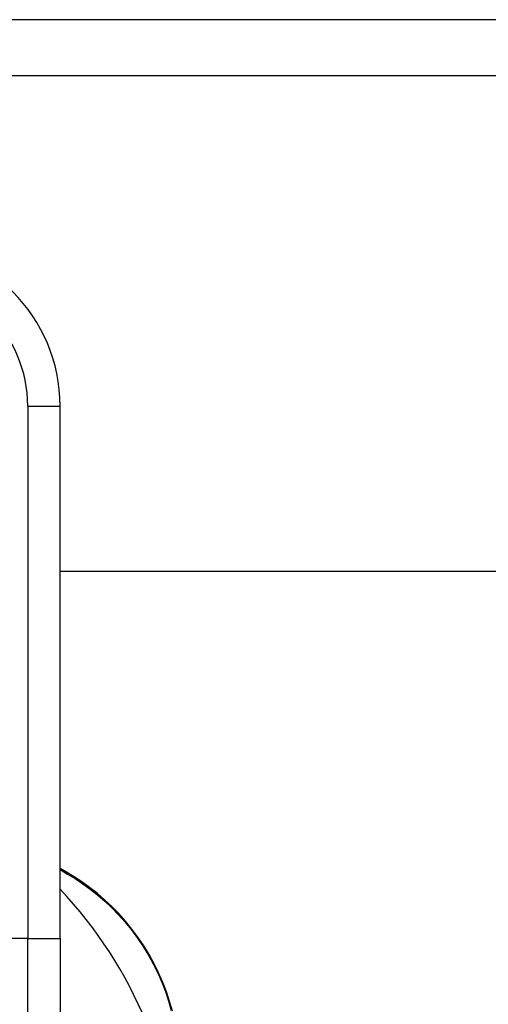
# Model space of a CAD drawing. Header units: inches. Extents: x 11 to 342, y 26 to 169.
# Tile 48 of 77: x 78.408 to 78.979, y 108.261 to 109.462. Entities that reach past the tile are written whole.
import ezdxf

# ---------------------------------------------------------------- set-up
doc = ezdxf.new("R2010")
doc.units = ezdxf.units.IN
doc.header["$MEASUREMENT"] = 0
doc.layers.add('Visible Edges(ANSI)', color=7, linetype='Continuous', lineweight=25)
doc.layers.add('Visible Tangent Edges(ANSI)', color=7, linetype='Continuous', lineweight=25)

msp = doc.modelspace()

# ---------------------------------------------------------------- linework, layer by layer
at = {"layer": 'Visible Edges(ANSI)'}
for p, q in [((82.2244, 109.4619), (10.6194, 109.4619)), ((10.6194, 109.3939), (82.2244, 109.3939)), ((78.4573, 108.3416), (78.4573, 108.9907)), ((81.3899, 108.7889), (78.4573, 108.7889)), ((78.4649, 108.4225), (78.4573, 108.427)), ((78.4573, 108.3416), (78.4573, 108.1043))]:
    msp.add_line(p, q, dxfattribs=at)
at = {"layer": 'Visible Edges(ANSI)', "flags": 128}
msp.add_lwpolyline([(78.5941, 108.2529), (78.5908, 108.2647), (78.5869, 108.2764), (78.5824, 108.288), (78.5774, 108.2995), (78.5718, 108.3108), (78.5658, 108.3219), (78.5592, 108.3327), (78.5522, 108.3431), (78.5447, 108.3531), (78.5369, 108.3628), (78.5287, 108.3719), (78.5202, 108.3806), (78.5114, 108.3888), (78.5024, 108.3966), (78.4932, 108.4038), (78.4839, 108.4106), (78.4744, 108.4168), (78.4649, 108.4225)], dxfattribs=at)
at = {"layer": 'Visible Edges(ANSI)'}
for centre, radius, start, end in [((78.2604, 108.9907), 0.1969, 0, 90), ((78.0726, 108.0379), 0.5295, 1.3331, 43.4046)]:
    msp.add_arc(centre, radius, start, end, dxfattribs=at)
at = {"layer": 'Visible Tangent Edges(ANSI)'}
for p, q in [((78.4179, 108.9907), (78.4179, 108.3416)), ((78.4179, 108.9907), (78.4573, 108.9907)), ((78.4573, 108.4255), (78.4664, 108.4201)), ((78.4179, 108.3416), (78.3982, 108.3416)), ((78.4179, 108.3416), (78.4573, 108.3416)), ((78.4179, 108.0704), (78.4179, 108.3416))]:
    msp.add_line(p, q, dxfattribs=at)
at = {"layer": 'Visible Tangent Edges(ANSI)', "flags": 128}
msp.add_lwpolyline([(78.4664, 108.4201), (78.4757, 108.4145), (78.4849, 108.4083), (78.494, 108.4017), (78.503, 108.3946), (78.5117, 108.387), (78.5203, 108.3789), (78.5286, 108.3704), (78.5367, 108.3614), (78.5443, 108.352), (78.5516, 108.3421), (78.5585, 108.3319), (78.5649, 108.3214), (78.5709, 108.3105), (78.5763, 108.2995), (78.5813, 108.2882), (78.5856, 108.2769), (78.5895, 108.2654), (78.5927, 108.2539)], dxfattribs=at)
at = {"layer": 'Visible Tangent Edges(ANSI)'}
msp.add_arc((78.2604, 108.9907), 0.1575, 0, 90, dxfattribs=at)
msp.add_ellipse((78.4599, 108.4139), major_axis=(0.00499, 0.00866), ratio=0.493692, start_param=5.759679, end_param=6.283185, dxfattribs=at)

doc.saveas('drawing.dxf')
